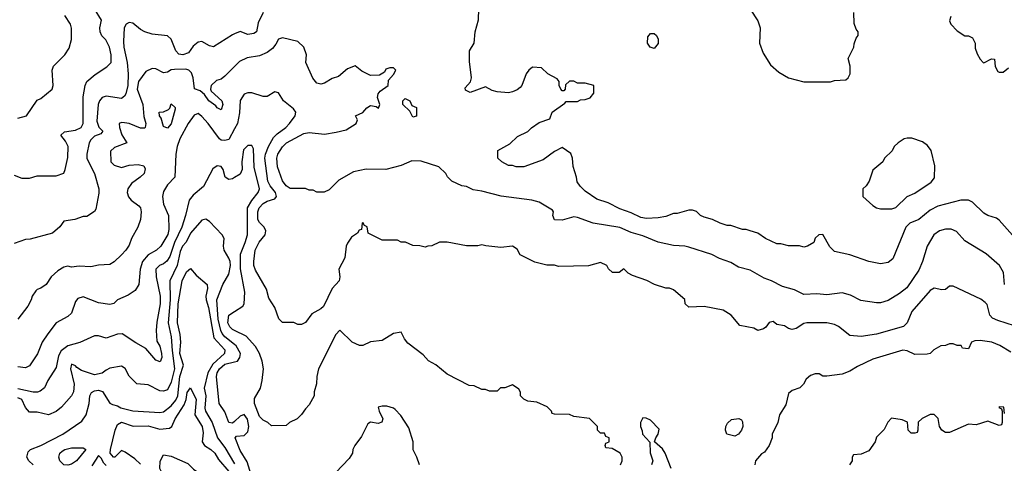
# Model space of a CAD drawing. Header units: inches. Extents: x 2348341 to 2479810, y 460419 to 613669.
# Tile 30 of 256: x 2378879 to 2384016, y 486857 to 489173. Entities that reach past the tile are written whole.
import ezdxf

# ---------------------------------------------------------------- set-up
doc = ezdxf.new("R2010")
doc.units = ezdxf.units.IN
doc.header["$MEASUREMENT"] = 0
doc.layers.add('C3478', color=7, linetype='Continuous')
doc.layers.add('C3488', color=7, linetype='Continuous')

msp = doc.modelspace()

# ---------------------------------------------------------------- linework, layer by layer
at = {"layer": 'C3478', "color": 2}
for points, elevation in [([(2378850, 488362), (2378890, 488344.7), (2378930, 488344.7), (2378970, 488358), (2379070, 488358), (2379108.9, 488371.1), (2379117.2, 488390), (2379130, 488454), (2379132, 488510), (2379118.4, 488538.4), (2379093.2, 488570), (2379112.3, 488587.7), (2379170, 488595.8), (2379199.5, 488610), (2379209.6, 488630), (2379209.6, 488770), (2379220.9, 488830), (2379229.3, 488850), (2379273.4, 488886.6), (2379334.2, 488925.8), (2379356, 488950), (2379357, 488990), (2379347, 489030), (2379327.7, 489067.7), (2379308.5, 489088.4), (2379299.6, 489110), (2379297, 489130), (2379306, 489170), (2379269.3, 489230)], 150), ([(2378870, 488658.8), (2378915.3, 488670), (2378970, 488752), (2378990, 488762), (2379048, 488810), (2379054, 488830), (2379048.7, 488910), (2379055.3, 488930), (2379115.3, 488990), (2379136.5, 489023.5), (2379149, 489070), (2379149.1, 489129.1), (2379144, 489150), (2379114.8, 489194.8)], 154), ([(2380000, 489098.2), (2379990, 489094), (2379890, 489030.8), (2379870, 489036), (2379830, 489058.8), (2379810, 489056), (2379784.8, 489035.2), (2379760.1, 488999.9), (2379730, 488988.4), (2379710, 488993.4), (2379693.4, 489010), (2379670.3, 489070.3), (2379650, 489087.7), (2379570, 489097.3), (2379532, 489110), (2379510, 489121), (2379470, 489154.8), (2379450, 489158.8), (2379435.3, 489150), (2379424, 489130), (2379420.5, 489059.5), (2379422, 489030), (2379440.5, 488950), (2379445.1, 488890), (2379443.6, 488830), (2379433.6, 488786.4), (2379426.3, 488773.7), (2379410, 488761), (2379330, 488773), (2379310, 488767.3), (2379295.1, 488750), (2379287.8, 488730), (2379282.4, 488642.4), (2379292.3, 488612.3), (2379312.7, 488590), (2379303.1, 488576.9), (2379270, 488564), (2379250, 488546), (2379242, 488530), (2379229.7, 488470.4), (2379230, 488448.7), (2379269.3, 488370), (2379292.7, 488290), (2379292.5, 488267.5), (2379276.5, 488183.5), (2379269.1, 488170.9), (2379230, 488144.7), (2379210, 488144.7), (2379166, 488130), (2379110, 488121), (2379089.1, 488090.9), (2379050, 488058), (2378933.6, 488026.4), (2378910, 488024.7), (2378850, 488004.7)], 146), ([(2380000, 488927.5), (2379950, 488877.3), (2379930, 488862), (2379905.6, 488854.4), (2379879, 488830), (2379874, 488810), (2379879, 488799), (2379933.2, 488750), (2379939, 488730), (2379930, 488702), (2379910, 488712), (2379902.8, 488722.8), (2379866, 488750), (2379842.8, 488782.8), (2379821, 488801), (2379791.3, 488811.3), (2379784.4, 488870), (2379775.1, 488895.1), (2379761, 488910), (2379745.8, 488914.2), (2379687.2, 488912.8), (2379670, 488910.6), (2379650, 488898.8), (2379630, 488894.8), (2379590, 488916.4), (2379570, 488917.1), (2379538, 488902), (2379499.7, 488850), (2379491.2, 488810), (2379521.1, 488730), (2379527.6, 488667.6), (2379538, 488630), (2379534, 488610), (2379530, 488606), (2379510, 488606.8), (2379450, 488630.6), (2379425.2, 488634.8), (2379410, 488636), (2379398, 488630), (2379399, 488610), (2379412.3, 488572.3), (2379438, 488530), (2379373.8, 488506.2), (2379352.9, 488487.1), (2379354, 488430), (2379372.5, 488412.5), (2379410, 488401.2), (2379450, 488412.7), (2379496.5, 488416.5), (2379526, 488410), (2379534.6, 488394.6), (2379528, 488370), (2379508, 488350), (2379462, 488318), (2379442.7, 488290), (2379439.3, 488270), (2379447.5, 488247.5), (2379461.2, 488230), (2379501.3, 488201.3), (2379509.5, 488190), (2379513.6, 488170), (2379509.6, 488130), (2379495.1, 488090), (2379462.4, 488030), (2379450, 487996), (2379433.2, 487970), (2379410, 487946), (2379372, 487908), (2379350, 487894.8), (2379290, 487891.3), (2379250, 487882.8), (2379190, 487886), (2379150, 487881), (2379130, 487886), (2379110, 487881), (2379077.5, 487862.5), (2379044, 487830), (2379018, 487790), (2378988.9, 487771.1), (2378970, 487764.7), (2378963.2, 487756.8), (2378944, 487730), (2378939, 487710), (2378922, 487678), (2378869, 487610)], 142), ([(2380000, 488602.9), (2379970, 488547.3), (2379950, 488542), (2379930, 488544), (2379921, 488550), (2379863, 488630), (2379830, 488667.7), (2379810, 488683), (2379790, 488674.9), (2379757.4, 488630), (2379714.3, 488550), (2379701, 488510), (2379694, 488470), (2379689.4, 488350.6), (2379650, 488310.8), (2379630, 488276), (2379623.6, 488250), (2379629.6, 488210), (2379656.2, 488150), (2379658, 488078), (2379652.1, 488052.1), (2379616, 487990), (2379593.2, 487970), (2379550, 487945.5), (2379519.6, 487910), (2379507.8, 487870), (2379501.2, 487790), (2379481.2, 487758.8), (2379445.2, 487734.8), (2379389.6, 487710.4), (2379370, 487691), (2379350, 487686), (2379290, 487694.8), (2379210, 487726.8), (2379182.5, 487717.5), (2379170, 487702), (2379150, 487641), (2379130, 487622.8), (2379069.5, 487590.5), (2379026.2, 487533.8), (2378997, 487490), (2378971.5, 487428.5), (2378930, 487366), (2378910, 487356), (2378870, 487361)], 138), ([(2380000, 488348.8), (2379990, 488342.8), (2379970, 488338), (2379951, 488351), (2379940.7, 488390), (2379930, 488406), (2379908.7, 488410), (2379886.2, 488393.8), (2379838, 488302), (2379784, 488256), (2379762.7, 488230), (2379744.5, 488150), (2379725.1, 488090), (2379686.6, 488010), (2379662.9, 487937.1), (2379646.9, 487913.1), (2379630, 487899.1), (2379609, 487890), (2379589.5, 487870), (2379591.8, 487830), (2379611.3, 487730), (2379611.3, 487690), (2379593.8, 487593.8), (2379591.6, 487550), (2379595.1, 487495.1), (2379610, 487468), (2379619.3, 487430), (2379621.2, 487410), (2379612.5, 487387.5), (2379590, 487396), (2379536.8, 487456.8), (2379485.2, 487485.2), (2379413.7, 487533.7), (2379390, 487530.8), (2379330, 487511), (2379290, 487522), (2379270, 487522), (2379192.7, 487487.3), (2379130, 487470.7), (2379096.1, 487443.9), (2379081, 487419), (2379070, 487358), (2379025.2, 487290), (2379009.2, 487250.8), (2378986.6, 487233.4), (2378971.9, 487228.1), (2378950, 487228.2), (2378870, 487245.2)], 134), ([(2380000, 487476.7), (2379950, 487517.6), (2379935.6, 487535.6), (2379928.2, 487550), (2379914.4, 487610), (2379907, 487710), (2379939.5, 487790), (2379970, 487844), (2379978.3, 487890), (2379976.9, 487910), (2379970, 487927.3), (2379945.3, 487970), (2379942.4, 487990), (2379946.8, 488030), (2379936, 488050), (2379870, 488118.8), (2379850, 488131), (2379830, 488126.8), (2379770, 488059.1), (2379748.5, 488011.6), (2379728, 487990), (2379717, 487963), (2379701.5, 487890), (2379663.1, 487810), (2379663.8, 487710), (2379653.3, 487590), (2379670, 487518), (2379674.2, 487445.8), (2379687.6, 487350), (2379670, 487281), (2379650, 487241), (2379630, 487234), (2379610, 487234.8), (2379550, 487266.8), (2379490, 487272), (2379450, 487312), (2379430, 487351.3), (2379410, 487364.7), (2379350, 487353.4), (2379330, 487344), (2379310, 487327.3), (2379270, 487319.3), (2379201.7, 487341.7), (2379176.7, 487356.7), (2379170, 487366), (2379150, 487374.8), (2379144.5, 487350), (2379162.9, 487270), (2379159.5, 487230), (2379149.3, 487210), (2379097.2, 487150), (2379070, 487127.3), (2379030, 487110.8), (2378970, 487124), (2378930, 487124.9), (2378908.8, 487148.8), (2378890.4, 487190), (2378870, 487199.5)], 130), ([(2378949.2, 486850), (2378926, 486870), (2378917.2, 486890), (2378923.2, 486916.8), (2378935.3, 486930), (2378990, 486950.6), (2379104, 487010), (2379202.5, 487077.5), (2379226, 487110), (2379240.9, 487170), (2379244.5, 487210), (2379254, 487226), (2379270, 487234.9), (2379290, 487239.3), (2379312, 487232), (2379350, 487171.3), (2379363.6, 487163.6), (2379390, 487158), (2379406.2, 487146.2), (2379470, 487130.6), (2379610, 487121.6), (2379630, 487126), (2379670, 487156.4), (2379693.7, 487186.3), (2379704.8, 487210), (2379714.2, 487310), (2379734, 487370), (2379714, 487430), (2379720.4, 487490), (2379716.9, 487530), (2379702.6, 487590), (2379705.4, 487690), (2379726.6, 487810), (2379750, 487856), (2379770, 487874), (2379799.8, 487839.8), (2379857.3, 487790), (2379859.1, 487770), (2379850.3, 487730), (2379852.7, 487710), (2379864.6, 487670), (2379892.4, 487512.4), (2379950.3, 487450), (2379948.2, 487430), (2379886, 487374), (2379860.2, 487330), (2379842.4, 487250), (2379850.3, 487210), (2379845.2, 487145.2), (2379849.4, 487129.4), (2379883.1, 487070), (2379910.5, 486990), (2379950, 486939.1), (2380000, 486854.3)], 126), ([(2380000, 487550), (2379990, 487554.9), (2379974.9, 487570), (2379965.7, 487590), (2379970.8, 487630), (2380000, 487649.1)], 134), ([(2380000, 487075.4), (2379990, 487066), (2379970.7, 487070.7), (2379950, 487126), (2379919.1, 487170), (2379905.7, 487310), (2379908.9, 487330), (2379921.3, 487350), (2379950, 487374), (2380000, 487386.1)], 130), ([(2379510, 486852), (2379479.8, 486879.8), (2379430, 486915.1), (2379410, 486924), (2379376, 486890), (2379368.7, 486888.7), (2379359.3, 486899.3), (2379352, 486910), (2379353.6, 486930), (2379377.3, 487030), (2379390, 487059.3), (2379410, 487072.2), (2379471.9, 487051.9), (2379550, 487052), (2379610, 487034.9), (2379660.2, 487039.8), (2379673.2, 487050), (2379689.6, 487090), (2379737, 487163), (2379747.1, 487190), (2379752.7, 487227.3), (2379770, 487252), (2379800.3, 487190), (2379793.4, 487110), (2379832, 487050), (2379835.6, 487015.6), (2379830.4, 486970), (2379843, 486950), (2379877.1, 486930), (2379896.4, 486910), (2379917, 486877), (2379970, 486814.4)], 122), ([(2379330, 486846), (2379317.5, 486857.5), (2379304.1, 486884.1), (2379290, 486897.2), (2379255.8, 486844.2)], 126)]:
    msp.add_lwpolyline(points, dxfattribs=dict(at, elevation=elevation))
for points, elevation in [([(2379650, 488606), (2379630, 488615.3), (2379618, 488658), (2379608.4, 488671.6), (2379606, 488690), (2379630, 488691.3), (2379655.5, 488704.5), (2379662, 488710), (2379670, 488734), (2379690, 488714), (2379690, 488706), (2379670.3, 488629.7)], 138), ([(2379130, 486848.4), (2379109.2, 486850), (2379089.3, 486870), (2379082.7, 486890), (2379089.3, 486910), (2379100.1, 486919.9), (2379115.3, 486930), (2379150, 486938.4), (2379210, 486938.8), (2379224.7, 486930), (2379176.3, 486870), (2379150, 486853.6)], 122), ([(2379850, 486626), (2379810, 486629.5), (2379750, 486674.5), (2379730, 486699.3), (2379713.6, 486733.6), (2379696.3, 486756.3), (2379620.5, 486810), (2379610, 486829.3), (2379611.6, 486868.4), (2379630, 486901), (2379670, 486894.8), (2379755.9, 486855.9), (2379785.8, 486825.8), (2379871.3, 486770), (2379894.4, 486734.4), (2379911.3, 486690), (2379926, 486670), (2379931.3, 486650), (2379919.8, 486640.2), (2379890, 486629.7)], 118)]:
    msp.add_lwpolyline(points, close=True, dxfattribs=dict(at, elevation=elevation))
at = {"layer": 'C3488', "color": 2}
for points, elevation in [([(2384072.8, 488032.8), (2383990, 488126), (2383976.3, 488136.3), (2383930, 488150.8), (2383910, 488162.8), (2383850, 488221), (2383830, 488230.8), (2383790, 488230.6), (2383670, 488198.8), (2383630, 488178.8), (2383569.6, 488130.4), (2383524, 488110), (2383502.7, 488090), (2383435.5, 487924.5), (2383410, 487904.7), (2383370, 487898), (2383310, 487911), (2383210, 487946), (2383130, 487962), (2383106.4, 487986.4), (2383070, 488052), (2383048, 488050), (2383030, 488032), (2383022, 488010), (2382990, 487991), (2382970, 487984.7), (2382948.4, 487991.6), (2382890, 487992), (2382850, 488002), (2382830, 488002), (2382770, 488031.3), (2382730, 488058), (2382691.1, 488071.1), (2382670, 488078), (2382650, 488078), (2382590, 488098), (2382570, 488098), (2382534, 488110), (2382494, 488130), (2382450, 488142), (2382431.1, 488151.1), (2382410.9, 488170.9), (2382390, 488178), (2382370, 488178), (2382310, 488161), (2382290, 488161), (2382250, 488146), (2382210, 488138.8), (2382150, 488134.8), (2382119.8, 488139.8), (2382070, 488164.7), (2382010, 488184.7), (2381950, 488216), (2381890, 488236), (2381830, 488278), (2381803.5, 488303.5), (2381787.1, 488327.1), (2381784.7, 488350), (2381766.4, 488406.4), (2381762.8, 488450), (2381754, 488474), (2381710, 488504.7), (2381670, 488484.7), (2381610, 488441), (2381510, 488404.7), (2381470, 488404.7), (2381450, 488412), (2381430, 488412), (2381394, 488430), (2381374, 488450), (2381374, 488490), (2381436, 488524), (2381476.9, 488563.1), (2381530, 488588.7), (2381550, 488608.7), (2381590, 488635.3), (2381644.7, 488655.3), (2381658, 488690), (2381723.6, 488736.4), (2381730, 488746), (2381790, 488746), (2381805.4, 488754.6), (2381830, 488755.3), (2381856, 488764), (2381874, 488790), (2381874, 488830), (2381830, 488842), (2381790, 488842), (2381770, 488852), (2381748, 488852), (2381727.3, 488832.7), (2381726, 488810), (2381718, 488802), (2381710, 488802), (2381702, 488810), (2381694, 488830), (2381694, 488850), (2381683.6, 488863.6), (2381634, 488890), (2381602, 488922), (2381554.6, 488925.4), (2381535.3, 488910), (2381522, 488890), (2381499, 488830), (2381490, 488818), (2381474.2, 488805.8), (2381450, 488796.3), (2381430, 488790.7), (2381370, 488796), (2381343.5, 488803.5), (2381310, 488822), (2381230, 488792), (2381205.4, 488805.4), (2381203.6, 488816.4), (2381230.9, 488849.1), (2381237.3, 488870), (2381226.4, 488953.6), (2381226, 489010), (2381250.8, 489050), (2381256, 489110), (2381272.7, 489172.7), (2381274, 489230)], 146), ([(2382690, 489228), (2382730, 489166), (2382742, 489130), (2382739, 489050), (2382758, 488998), (2382796.5, 488936.5), (2382839.3, 488899.3), (2382890, 488869), (2382970, 488848.7), (2383110, 488848.7), (2383130, 488855.3), (2383190, 488858), (2383202, 488870), (2383212, 488890), (2383212, 488930), (2383202, 488970), (2383232, 489030), (2383232.7, 489047.3), (2383243.6, 489076.4), (2383254, 489090), (2383254, 489110), (2383243.6, 489123.6), (2383232.7, 489152.7), (2383232, 489210)], 146), ([(2380150, 489210.8), (2380124.1, 489155.9), (2380114, 489110), (2380100.2, 489099.8), (2380070, 489096), (2380030, 489110.7), (2380000, 489098.2)], 146), ([(2383738, 489190), (2383730, 489166), (2383738, 489150), (2383770, 489115.3), (2383810, 489088.7), (2383830, 489088.7), (2383850, 489078), (2383864, 489050), (2383864.7, 489024.7), (2383874.6, 488994.6), (2383890, 488966), (2383906, 488950), (2383910, 488948), (2383950, 488968), (2383966, 488966), (2383968.9, 488928.9), (2383982, 488902), (2383990, 488898), (2384010, 488898), (2384038.8, 488921.2)], 146), ([(2384017.1, 487790), (2384012.7, 487852.7), (2383991.3, 487890), (2383922, 487950), (2383810, 488018), (2383766.8, 488066.8), (2383739.1, 488079.1), (2383710, 488079.1), (2383678, 488070), (2383648.7, 488050), (2383614, 487990), (2383589.2, 487910), (2383570, 487864.7), (2383507.2, 487772.8), (2383470, 487742.8), (2383410, 487707.3), (2383370, 487694.8), (2383350, 487694.8), (2383267.7, 487707.7), (2383214.4, 487734.4), (2383170, 487746.8), (2383090, 487736), (2383038, 487742), (2382970, 487738), (2382922, 487762), (2382859.8, 487779.8), (2382802, 487810), (2382763.4, 487823.4), (2382690, 487865.5), (2382630, 487880.7), (2382590, 487904.9), (2382530, 487925.5), (2382490, 487947.7), (2382370, 487984.9), (2382350, 487990.5), (2382290, 487993.4), (2382210, 488010.7), (2382130, 488044.9), (2382070, 488062), (2382010, 488088), (2381870.6, 488110.6), (2381790, 488140.7), (2381770, 488143), (2381710, 488126.7), (2381670, 488127.3), (2381661, 488150), (2381664.7, 488170), (2381658.8, 488178.8), (2381590, 488221), (2381550.9, 488230.9), (2381391, 488251), (2381290, 488278), (2381245.4, 488285.4), (2381210, 488302), (2381185.4, 488305.4), (2381134, 488330), (2381111.6, 488351.6), (2381102, 488370), (2381065.4, 488405.4), (2380974.4, 488434.4), (2380924.7, 488435.3), (2380869.1, 488410.9), (2380790, 488391), (2380686.8, 488393.2), (2380621.5, 488378.5), (2380544.7, 488335.3), (2380494.6, 488285.4), (2380467.3, 488272.7), (2380430, 488272), (2380410, 488282), (2380390, 488282), (2380370, 488292), (2380290, 488292), (2380270, 488304.7), (2380250, 488332), (2380224.7, 488404.7), (2380221.6, 488450), (2380226, 488470), (2380250, 488508.7), (2380272, 488530), (2380361.4, 488578.6), (2380390, 488584), (2380470, 488576), (2380530, 488585.2), (2380582, 488598), (2380634, 488630), (2380642, 488650), (2380632, 488670), (2380670, 488689), (2380690, 488713.2), (2380710, 488725.2), (2380739, 488719), (2380751.3, 488710), (2380758, 488730), (2380746, 488766), (2380750, 488786), (2380759.6, 488800.4), (2380802, 488830), (2380803.6, 488856.4), (2380830, 488886), (2380842, 488910), (2380830, 488922), (2380810, 488922), (2380790, 488914), (2380782, 488898), (2380756.4, 488883.6), (2380710, 488882), (2380663.6, 488903.6), (2380630, 488931), (2380590, 488916), (2380543.1, 488876.9), (2380510, 488866), (2380470, 488841), (2380450, 488836), (2380430, 488841), (2380408.1, 488868.1), (2380371.3, 488950), (2380374.8, 488990), (2380361, 489030), (2380330, 489058), (2380250, 489078.8), (2380230, 489071), (2380215.9, 489044.1), (2380197.7, 489022.3), (2380170, 489002), (2380130, 488984), (2380065.8, 488974.2), (2380026.2, 488953.8), (2380000, 488927.5)], 142), ([(2384070, 487575.5), (2383982, 487602), (2383955.5, 487615.5), (2383941, 487630), (2383926.4, 487686.4), (2383916.8, 487696.8), (2383893.2, 487713.2), (2383750, 487782), (2383730, 487782), (2383710, 487764.7), (2383690, 487762), (2383650, 487771), (2383630, 487758.8), (2383534, 487650), (2383509.2, 487590), (2383490, 487570.8), (2383350, 487530.7), (2383270, 487518.8), (2383210, 487524.7), (2383150.7, 487570.7), (2383130, 487581), (2383090, 487591), (2382986, 487590), (2382970, 487586.8), (2382930, 487561), (2382910, 487556), (2382890, 487561), (2382870, 487574), (2382830, 487581), (2382810, 487598), (2382790, 487592), (2382772.1, 487567.9), (2382760.2, 487559.8), (2382730, 487551), (2382710, 487562.8), (2382636, 487576), (2382590.6, 487630.6), (2382550, 487657.3), (2382450, 487676), (2382370, 487672), (2382352, 487690), (2382350, 487712), (2382290, 487762), (2382270, 487772), (2382250, 487772), (2382190.9, 487790.9), (2382150.7, 487810.7), (2382076.9, 487836.9), (2382054, 487850), (2382032, 487872), (2382007.3, 487852.7), (2381972.7, 487852.7), (2381951.6, 487871.6), (2381942, 487890), (2381910, 487906), (2381847.1, 487887.1), (2381690, 487884.7), (2381670, 487891.3), (2381630, 487891.3), (2381567.1, 487907.1), (2381490, 487944.7), (2381474.8, 487974.8), (2381450, 487990.8), (2381390, 487982.8), (2381311.6, 487991.6), (2381290, 487998), (2381270, 487992), (2381210, 487992), (2381110, 488011.3), (2381070, 488011.3), (2381030, 487992), (2381008.9, 487991.1), (2380995.3, 487984.7), (2380967.3, 487992.7), (2380930, 487994), (2380891.6, 488011.6), (2380870, 488012), (2380850, 488022), (2380770, 488022), (2380698, 488058), (2380691.6, 488091.6), (2380678, 488098), (2380670, 488114), (2380666, 488110), (2380662, 488078), (2380650, 488074), (2380642, 488058), (2380610, 488037.3), (2380590, 488006.8), (2380583, 487990), (2380576.2, 487930), (2380543.7, 487870), (2380549.4, 487830), (2380546, 487810), (2380509.3, 487770), (2380464.1, 487675.9), (2380450, 487662.8), (2380403.2, 487636.8), (2380370, 487592), (2380350, 487582), (2380330, 487582), (2380310, 487592), (2380250, 487592), (2380231.1, 487611.1), (2380211, 487670), (2380179.8, 487719.8), (2380166.4, 487766.4), (2380110, 487866), (2380101.6, 487890), (2380100.5, 487910), (2380108.4, 487970), (2380128.9, 488011.1), (2380160.7, 488050), (2380164, 488070), (2380154, 488090), (2380130, 488114), (2380121.3, 488130), (2380121.3, 488170), (2380128.5, 488190), (2380150, 488213.6), (2380170, 488226), (2380210, 488237), (2380219.5, 488250), (2380214.6, 488270), (2380186.1, 488306.1), (2380174, 488330), (2380158.9, 488450), (2380161.5, 488470), (2380176.9, 488510), (2380202.8, 488557.2), (2380222.8, 488577.2), (2380268.4, 488610), (2380286.4, 488630), (2380316.3, 488670), (2380320.7, 488690), (2380308.1, 488708.1), (2380254.8, 488750), (2380230, 488791), (2380210, 488796), (2380170, 488771.3), (2380150, 488771.3), (2380090, 488791), (2380070, 488791), (2380050, 488784.7), (2380029.6, 488750.4), (2380026.2, 488686.2), (2380014.7, 488630), (2380000, 488602.9)], 138), ([(2380000, 487649.1), (2380042.8, 487677.2), (2380050.7, 487690), (2380053, 487750), (2380032, 487872), (2380030.4, 487949.6), (2380056, 488010), (2380067.2, 488050), (2380068.4, 488190), (2380090.2, 488229.8), (2380123.8, 488270), (2380130.4, 488290), (2380102.9, 488402.9), (2380099.3, 488499.3), (2380090, 488516), (2380070, 488516), (2380046.5, 488493.5), (2380038, 488430), (2380039.5, 488390), (2380030, 488366.8), (2380000, 488348.8)], 134), ([(2382014, 486850), (2382022, 486870), (2382022, 486890), (2382012, 486910), (2381970, 486934), (2381938, 486938), (2381934, 486950), (2381938, 486962), (2381954, 486970), (2381954, 486990), (2381938, 486998), (2381930, 487014), (2381910, 487014), (2381894, 487030), (2381894, 487050), (2381851.6, 487091.6), (2381770, 487102), (2381747.3, 487112.7), (2381670, 487114), (2381658, 487118), (2381654, 487130), (2381631.6, 487151.6), (2381576.9, 487176.9), (2381530, 487182), (2381510, 487192), (2381492, 487210), (2381491.3, 487228.7), (2381484, 487244), (2381450, 487266), (2381410, 487252), (2381388.4, 487251.6), (2381370, 487234), (2381330, 487234), (2381310, 487242), (2381290, 487242), (2381250, 487262), (2381223.6, 487263.6), (2381110, 487322), (2381050, 487372), (2381011.6, 487391.6), (2380983.6, 487423.6), (2380903.5, 487483.5), (2380886.4, 487506.4), (2380870, 487542), (2380830, 487534.8), (2380770, 487498), (2380710, 487492), (2380670, 487472), (2380652.7, 487472.7), (2380614, 487490), (2380550, 487552), (2380528, 487530), (2380438, 487350), (2380428.7, 487310), (2380428.4, 487271.6), (2380415.3, 487230), (2380415.3, 487210), (2380390, 487162), (2380370, 487142), (2380350, 487112), (2380326, 487090), (2380286, 487070), (2380270, 487054), (2380192.7, 487052.7), (2380174, 487070), (2380150, 487082), (2380130, 487102), (2380104, 487170), (2380104.5, 487195.5), (2380134.8, 487250), (2380144.9, 487290), (2380150.4, 487350.4), (2380144.9, 487390), (2380130.4, 487430), (2380110, 487467.3), (2380060.4, 487520.4), (2380000, 487550)], 134), ([(2384050, 487437.3), (2383992.3, 487472.3), (2383952, 487490), (2383890, 487498.8), (2383863.1, 487496.9), (2383846, 487490), (2383830, 487454), (2383798, 487458), (2383792, 487472), (2383770, 487471.3), (2383750, 487481), (2383730, 487481), (2383710, 487472), (2383686, 487470), (2383648, 487450), (2383628.9, 487431.1), (2383613.6, 487426.4), (2383550, 487426), (2383510, 487444), (2383487.3, 487447.3), (2383330, 487400.7), (2383250, 487362.8), (2383210, 487338.8), (2383170, 487322.8), (2383090, 487311.3), (2383070, 487312), (2383050, 487324.7), (2383030, 487324.7), (2383004.7, 487315.3), (2382983.1, 487296.9), (2382968, 487270), (2382948.9, 487251.1), (2382910, 487238), (2382890, 487222), (2382877.2, 487162.8), (2382844, 487110), (2382834, 487070), (2382806, 487010), (2382806, 486990), (2382788.7, 486950), (2382765.2, 486914.8), (2382750, 486906), (2382719, 486870), (2382715.3, 486850)], 134), ([(2380000, 487386.1), (2380016, 487390), (2380028, 487410), (2380030.5, 487430), (2380008.2, 487470), (2380000, 487476.7)], 130), ([(2380964.7, 486850), (2380951.3, 486890), (2380932.7, 486927.3), (2380931.3, 486970), (2380910, 487042), (2380867.1, 487107.1), (2380838, 487138), (2380830, 487144.7), (2380795.3, 487155.3), (2380770, 487156), (2380749.1, 487150.9), (2380754, 487130), (2380773.2, 487090), (2380768.7, 487071.3), (2380750, 487064.7), (2380710, 487071.3), (2380696.4, 487063.6), (2380663.1, 486996.9), (2380628, 486950), (2380618, 486930), (2380615.3, 486910), (2380598, 486882), (2380528, 486810)], 130), ([(2384018, 487118), (2384014, 487150), (2383990, 487152), (2383988.4, 487148.4), (2384002, 487142), (2384006, 487130), (2384006, 487070), (2384002, 487058), (2383990, 487054), (2383930, 487078), (2383870, 487058), (2383830, 487062), (2383730, 487018.8), (2383710, 487018), (2383690.9, 487030.9), (2383678, 487050), (2383670.7, 487090.7), (2383650, 487112), (2383630, 487112), (2383588.4, 487091.6), (2383567.3, 487072.7), (2383566, 487030), (2383562, 487018), (2383550, 487014), (2383530, 487014), (2383514, 487030), (2383512, 487072), (2383483.6, 487083.6), (2383427.3, 487092.7), (2383408.4, 487071.6), (2383390, 487034), (2383350, 486994), (2383342, 486970), (2383310, 486922), (2383270, 486904.7), (2383230, 486902), (2383222, 486890), (2383222, 486870), (2383208, 486850)], 130), ([(2380093.7, 486773.7), (2380065.9, 486865.8), (2380030, 486924.7), (2380004, 486990), (2380010, 486999), (2380050, 487001.6), (2380070, 487020.9), (2380075.2, 487050), (2380067.7, 487087.7), (2380050, 487112.7), (2380030, 487103.8), (2380000, 487075.4)], 130), ([(2382278, 486830), (2382246.8, 486910), (2382232.7, 486932.7), (2382192, 486970), (2382198, 486990), (2382211, 487010), (2382214.8, 487034.8), (2382170, 487082), (2382147.3, 487092.7), (2382130, 487094), (2382118, 487070), (2382118, 487050), (2382127.3, 487027.3), (2382128, 487010), (2382167.3, 486967.3), (2382168.4, 486911.6), (2382182, 486870), (2382175.3, 486850)], 134)]:
    msp.add_lwpolyline(points, dxfattribs=dict(at, elevation=elevation))
for points, elevation in [([(2382190, 489022), (2382168.9, 489028.9), (2382154, 489050), (2382156, 489084), (2382170, 489101), (2382190, 489101), (2382201, 489090), (2382210.4, 489070.4), (2382210, 489048)], 146), ([(2380930, 488664), (2380915.3, 488695.3), (2380878, 488730), (2380878, 488750), (2380890, 488762), (2380914, 488750), (2380924.7, 488724.7), (2380950, 488714), (2380950, 488668.7)], 142), ([(2383510, 488554), (2383494, 488550), (2383462, 488530), (2383442, 488510), (2383431.1, 488488.9), (2383392, 488450), (2383382, 488430), (2383330, 488388), (2383311, 488330), (2383295.2, 488304.8), (2383278, 488290), (2383278, 488250), (2383330, 488202.8), (2383350, 488191), (2383370, 488186), (2383430, 488186), (2383450, 488192), (2383509.4, 488250.6), (2383550, 488266.8), (2383635.5, 488324.5), (2383652.9, 488347.1), (2383653.2, 488410), (2383634, 488490), (2383616.5, 488516.5), (2383590, 488535.3), (2383533.6, 488553.6)], 150), ([(2382610, 486999), (2382568, 487010), (2382562, 487030), (2382564, 487050), (2382572.9, 487067.1), (2382593.6, 487086.4), (2382631.1, 487091.1), (2382644.7, 487084.7), (2382650, 487074), (2382651.3, 487050), (2382646, 487030), (2382630, 487008.7)], 134)]:
    msp.add_lwpolyline(points, close=True, dxfattribs=dict(at, elevation=elevation))

doc.saveas('drawing.dxf')
